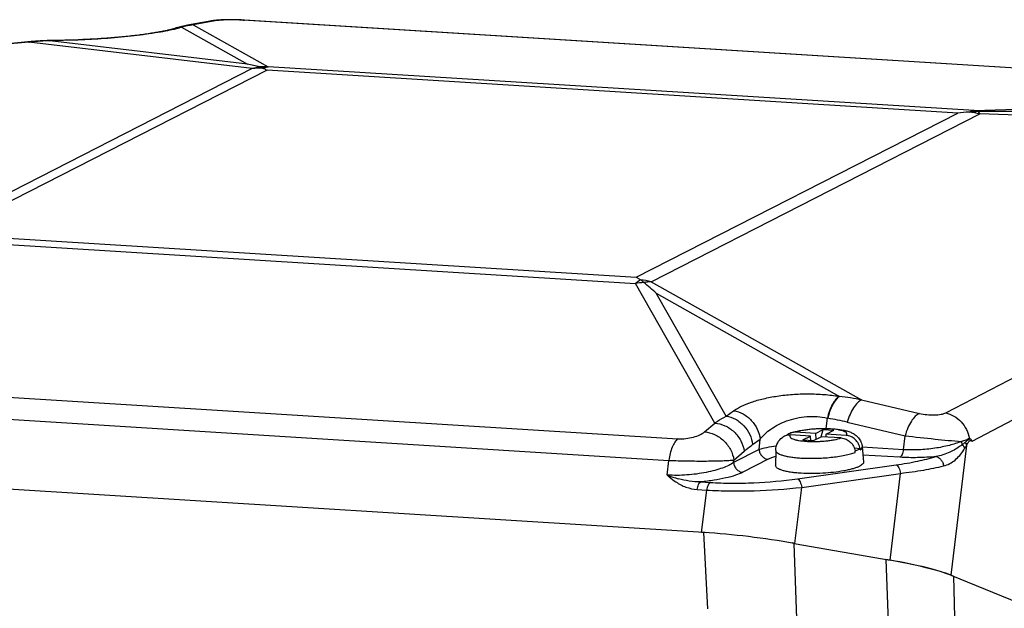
# Model space of a CAD drawing. Header units: millimetres. Extents: x 0 to 420, y 0 to 297.
# Tile 25 of 66: x 194 to 210, y 80 to 90. Entities that reach past the tile are written whole.
import ezdxf

# ---------------------------------------------------------------- set-up
doc = ezdxf.new("R2010")
doc.units = ezdxf.units.MM
doc.header["$LTSCALE"] = 23.1
doc.layers.add('COMPONENTS', color=7, linetype='CONTINUOUS')

msp = doc.modelspace()

# ---------------------------------------------------------------- linework, layer by layer
at = {"layer": 'COMPONENTS', "color": 7, "linetype": 'CONTINUOUS'}
for p, q in [((196.30356, 89.85366), (196.2837, 89.84743)), ((196.30356, 89.85366), (197.42655, 89.22852)), ((196.91222, 89.96688), (196.50105, 89.89269)), ((196.50105, 89.89269), (197.77621, 89.18284)), ((196.91238, 89.97383), (196.90118, 89.97281)), ((197.11027, 89.98221), (197.07946, 89.98181)), ((197.1404, 89.98235), (197.11027, 89.98221)), ((197.17036, 89.98225), (197.1404, 89.98235)), ((197.2003, 89.98193), (197.17036, 89.98225)), ((197.23046, 89.98137), (197.2003, 89.98193)), ((197.26072, 89.98059), (197.23046, 89.98137)), ((197.29099, 89.97958), (197.26072, 89.98059)), ((197.32119, 89.97832), (197.29099, 89.97958)), ((197.35122, 89.97682), (197.32119, 89.97832)), ((197.37687, 89.97533), (197.35122, 89.97682)), ((216.4706, 88.78615), (197.35504, 89.97401)), ((216.5005, 88.78697), (197.37687, 89.97533)), ((193.7049, 89.5979), (193.26058, 89.55805)), ((193.74343, 89.60924), (193.28832, 89.56839)), ((197.50587, 89.15051), (193.7049, 89.5979)), ((194.08732, 89.62922), (194.05488, 89.62826)), ((194.51729, 89.63689), (194.06061, 89.62471)), ((197.42655, 89.22852), (194.06061, 89.62471)), ((194.544, 89.64139), (194.08732, 89.62922)), ((194.59396, 89.64287), (194.544, 89.64139)), ((194.54875, 89.63778), (194.54408, 89.63764)), ((209.79899, 88.43574), (197.77621, 89.18284)), ((197.50587, 89.15051), (191.90998, 86.29599)), ((197.75923, 89.12361), (192.285, 86.33116)), ((209.5206, 88.39275), (197.75923, 89.12361)), ((209.79899, 88.43574), (216.22658, 88.66693)), ((204.04638, 85.6003), (209.5206, 88.39275)), ((204.30171, 85.52596), (209.89761, 88.38047)), ((217.5208, 88.11796), (209.89761, 88.38047)), ((209.3135, 83.29485), (218.13574, 87.88672)), ((209.76235, 82.81616), (218.54676, 87.38835)), ((192.00859, 86.24073), (204.03138, 85.49362)), ((192.285, 86.33116), (204.04638, 85.6003)), ((204.30171, 85.52596), (207.88227, 83.51482)), ((205.38166, 83.12091), (204.03138, 85.49362)), ((205.57492, 83.23931), (204.38602, 85.32845)), ((204.38602, 85.32845), (207.50686, 83.57553)), ((185.57773, 84.04543), (204.75114, 82.85398)), ((185.42637, 83.67769), (204.59976, 82.48624)), ((207.49985, 83.57669), (207.50686, 83.57553)), ((207.88227, 83.51482), (208.86615, 83.285)), ((205.57492, 83.23931), (205.70255, 83.3302)), ((207.28115, 83.03034), (207.29939, 83.20363)), ((207.29939, 83.20363), (207.30639, 83.20247)), ((205.20625, 82.97055), (205.38166, 83.12091)), ((207.09836, 82.94342), (207.22836, 83.00974)), ((207.19545, 82.88908), (207.22836, 83.00974)), ((207.22836, 83.00974), (207.40953, 82.99848)), ((207.27953, 82.93216), (207.40953, 82.99848)), ((207.63853, 83.13604), (208.6224, 82.90622)), ((206.02716, 82.75643), (206.15479, 82.84731)), ((206.13618, 82.67051), (206.15479, 82.84731)), ((207.01404, 82.90041), (206.67328, 82.92158)), ((207.09836, 82.94342), (206.75761, 82.9646)), ((206.88404, 82.83409), (207.01404, 82.90041)), ((206.88404, 82.83409), (207.06521, 82.82283)), ((207.01715, 82.82582), (207.01404, 82.90041)), ((207.06521, 82.82283), (207.19521, 82.88915)), ((207.09836, 82.94342), (207.1026, 82.84191)), ((207.53596, 82.86797), (207.19521, 82.88915)), ((207.28155, 82.88378), (207.27953, 82.93216)), ((207.62029, 82.91099), (207.27953, 82.93216)), ((208.59358, 82.6681), (208.6224, 82.90622)), ((209.72981, 82.85498), (209.71728, 82.85876)), ((206.13618, 82.67051), (205.70301, 82.44955)), ((206.42083, 82.65648), (206.41776, 82.39944)), ((207.85752, 82.68555), (207.75949, 82.69164)), ((207.85931, 82.66575), (207.85752, 82.68555)), ((207.89187, 82.71789), (207.91635, 82.46201)), ((208.59358, 82.6681), (207.89247, 82.71167)), ((209.66732, 82.74134), (209.40249, 80.53418)), ((205.19744, 81.25959), (184.50481, 82.54545)), ((204.57349, 82.23659), (204.59976, 82.48624)), ((205.70301, 82.44955), (205.70758, 82.493)), ((205.70758, 82.493), (205.88299, 82.64336)), ((206.29358, 82.50476), (205.86041, 82.28379)), ((207.77244, 82.64258), (207.77319, 82.64254)), ((207.77499, 82.62273), (207.77319, 82.64254)), ((208.53341, 82.53895), (207.90526, 82.57798)), ((206.79048, 82.17296), (208.47191, 82.41106)), ((206.86261, 82.0281), (208.54404, 82.26619)), ((208.36688, 80.78973), (208.54404, 82.26619)), ((205.08279, 81.99139), (205.24604, 81.98125)), ((205.14296, 82.12054), (205.30621, 82.1104)), ((205.15752, 81.26207), (205.24604, 81.98125)), ((206.74511, 81.07348), (206.86261, 82.0281)), ((205.26175, 79.96014), (205.19744, 81.25959)), ((206.78095, 79.79693), (206.73513, 81.07522)), ((206.73513, 81.07522), (208.36688, 80.78973)), ((208.29645, 80.80206), (208.34223, 79.52377)), ((209.40249, 80.53418), (219.45909, 76.42857)), ((209.44661, 80.51616), (209.47812, 79.28726))]:
    msp.add_line(p, q, dxfattribs=at)
for points in [[(196.3109, 89.86772), (196.2867, 89.86175), (196.26248, 89.85541), (196.23827, 89.8487), (196.21405, 89.8416), (196.19388, 89.8354)], [(196.40307, 89.88703), (196.38345, 89.88337), (196.35928, 89.87852), (196.3351, 89.87331), (196.3109, 89.86772)], [(196.90118, 89.97281), (196.8903, 89.97173), (196.87971, 89.9706), (196.86935, 89.9694), (196.85919, 89.96813), (196.84922, 89.96679), (196.83935, 89.96536), (196.82956, 89.96384), (196.81984, 89.96221), (196.40307, 89.88703)], [(197.07946, 89.98181), (197.06398, 89.98151), (197.04839, 89.98113), (197.03283, 89.98067), (197.01761, 89.98014), (197.0028, 89.97955), (196.98835, 89.97889), (196.97443, 89.97817), (196.96109, 89.9774), (196.94825, 89.97659), (196.93586, 89.97572), (196.92391, 89.9748), (196.91238, 89.97383)], [(196.19388, 89.8354), (196.17096, 89.82822), (196.1648, 89.82635), (196.15785, 89.82431), (196.15007, 89.8221), (196.14146, 89.81973), (196.13202, 89.81721), (196.12173, 89.81455), (196.11057, 89.81174), (196.09856, 89.80882), (196.08568, 89.80577), (196.07191, 89.8026), (196.05725, 89.79933), (196.0417, 89.79596), (196.02524, 89.79249), (196.0079, 89.78893), (195.98968, 89.7853), (195.97058, 89.78159), (195.95065, 89.77783), (195.92991, 89.77403), (195.90836, 89.77017), (195.88606, 89.76629), (195.86305, 89.76239), (195.83931, 89.75848), (195.81493, 89.75456), (195.78995, 89.75065), (195.76436, 89.74674), (195.73821, 89.74285), (195.71152, 89.73899), (195.6843, 89.73514), (195.65658, 89.73133), (195.62838, 89.72755), (195.59972, 89.7238), (195.57063, 89.7201), (195.54112, 89.71644), (195.51122, 89.71283), (195.48096, 89.70927), (195.45036, 89.70577), (195.41944, 89.70233), (195.38824, 89.69895), (195.35678, 89.69564), (195.32507, 89.6924), (195.29317, 89.68923), (195.26108, 89.68614), (195.22884, 89.68312), (195.19648, 89.68019), (195.16402, 89.67735), (195.13149, 89.67459), (195.09892, 89.67192), (195.06633, 89.66934), (195.03375, 89.66685), (195.00122, 89.66447), (194.96875, 89.66218), (194.93637, 89.65999), (194.90411, 89.6579), (194.872, 89.65591), (194.84007, 89.65403), (194.80833, 89.65226), (194.77683, 89.65059), (194.74557, 89.64903), (194.71459, 89.64758), (194.68392, 89.64624), (194.65357, 89.645), (194.62357, 89.64388), (194.59396, 89.64287)], [(194.05488, 89.62826), (194.0151, 89.62682), (193.97533, 89.62509), (193.93555, 89.62307), (193.89578, 89.62076), (193.85601, 89.61817), (193.81625, 89.61528), (193.77649, 89.61211), (193.74343, 89.60924)]]:
    msp.add_lwpolyline(points, dxfattribs=at)
for centre, radius, start, end in [((196.31424, 89.45092), 0.40288, 91.519561, 107.382379), ((196.73042, 88.21612), 1.69226, 101.083614, 104.61038), ((196.47549, 89.48396), 0.40953, 86.422486, 100.185441), ((196.72113, 88.26403), 1.64346, 97.695695, 101.086626), ((196.88667, 89.55815), 0.40953, 86.422486, 100.185441), ((196.29438, 89.44468), 0.40288, 91.519561, 107.382408), ((194.26961, 84.47374), 5.15518, 95.848324, 96.288958), ((194.27133, 84.45581), 5.17319, 92.334556, 95.847013), ((194.27823, 98.60069), 8.96699, 271.527632, 271.698916), ((194.94117, 78.50392), 11.00883, 75.852588, 76.952278), ((197.77156, 86.74213), 2.44072, 89.891002, 93.279911), ((198.00133, 87.24147), 1.97228, 100.795265, 104.549069), ((197.68951, 87.09702), 2.06168, 89.99959, 95.110184), ((210.06322, 83.85789), 4.5672, 94.406456, 96.823252), ((209.88571, 86.16237), 2.2559, 90.34392, 94.408493), ((209.44235, 86.23707), 2.19122, 78.008585, 82.923073), ((209.67703, 87.76425), 0.68247, 73.38539, 79.70541), ((210.33293, 10.30275), 78.11683, 89.917338, 90.3379528), ((204.43429, 82.92573), 2.59931, 95.723655, 98.917245), ((203.84645, 83.38256), 2.19122, 78.008586, 82.922974), ((204.45737, 83.52044), 2.01155, 94.438028, 98.067646), ((187.44924, 66.08441), 25.63567, 48.648809, 49.273924), ((206.85071, 78.32666), 5.28973, 78.754502, 82.874517), ((206.45676, 78.09093), 5.18167, 76.816664, 80.562645), ((209.01874, 83.49702), 0.94147, 306.077285, 307.768258), ((209.80517, 82.84083), 0.22753, 188.496972, 202.765099), ((208.94891, 83.60209), 1.06734, 307.277104, 310.410481), ((208.75895, 83.22237), 1.02708, 327.087724, 328.697514), ((207.5081, 82.59851), 0.26798, 5.186131, 9.466077), ((205.27138, 84.05856), 1.95106, 249.041487, 254.84443)]:
    msp.add_arc(centre, radius, start, end, dxfattribs=at)
for centre, major_axis, ratio, start_param, end_param in [((205.96939, 80.93029), (1.98526, -0.24238), 0.12743709, 1.96188232, 2.00760367), ((206.07358, 80.90191), (2.01214, -0.26177), 0.13343504, 1.25319488, 2.03859305), ((205.96939, 80.93029), (1.98526, -0.24238), 0.12743709, 7.46815686, 7.49329916), ((207.6349, 80.62874), (2.01214, -0.26177), 0.13343504, 0.46779672, 1.25319488), ((207.59096, 80.64659), (1.98527, -0.24235), 0.12743105, 0.43729908, 1.18485685)]:
    msp.add_ellipse(centre, major_axis=major_axis, ratio=ratio, start_param=start_param, end_param=end_param, dxfattribs=at)
for points, knots in [([(197.35504, 89.97401), (197.31298, 89.97662), (197.22805, 89.97996), (197.10605, 89.98048), (197.01163, 89.97735), (196.94897, 89.97219), (196.92331, 89.96888), (196.91222, 89.96688)], [0, 0, 0, 0, 0.28511717, 0.57474174, 0.82513238, 0.92382609, 1, 1, 1, 1]), ([(196.17665, 89.81829), (196.12827, 89.80664), (196.02183, 89.78431), (195.77826, 89.74233), (195.43171, 89.69758), (194.99548, 89.6582), (194.69628, 89.64223), (194.54875, 89.63778)], [0, 0, 0, 0, 0.09103925, 0.19887417, 0.45207391, 0.72999498, 1, 1, 1, 1]), ([(196.2837, 89.84743), (196.27574, 89.84493), (196.24033, 89.83426), (196.2045, 89.82499), (196.17665, 89.81829)], [0, 0, 0, 0, 0.22545039, 1, 1, 1, 1]), ([(193.7049, 89.5979), (193.70798, 89.59947), (193.7202, 89.60505), (193.73349, 89.60835), (193.74343, 89.60924)], [0, 0, 0, 0, 0.25710235, 1, 1, 1, 1]), ([(197.68952, 89.1587), (197.69669, 89.16138), (197.72502, 89.17132), (197.75421, 89.17882), (197.77621, 89.18284)], [0, 0, 0, 0, 0.25496683, 1, 1, 1, 1]), ([(197.63192, 89.17885), (197.63673, 89.17764), (197.65635, 89.1722), (197.67546, 89.16498), (197.68953, 89.1587)], [0, 0, 0, 0, 0.24340893, 1, 1, 1, 1]), ([(197.68952, 89.1587), (197.69535, 89.1561), (197.71898, 89.14521), (197.7421, 89.13321), (197.75923, 89.12361)], [0, 0, 0, 0, 0.24524995, 1, 1, 1, 1]), ([(209.71231, 88.41159), (209.71948, 88.41428), (209.74781, 88.42421), (209.777, 88.43172), (209.79899, 88.43574)], [0, 0, 0, 0, 0.25496671, 1, 1, 1, 1]), ([(209.89761, 88.38047), (209.89555, 88.3839), (209.8876, 88.39683), (209.87898, 88.40936), (209.87217, 88.41823)], [0, 0, 0, 0, 0.26347193, 1, 1, 1, 1]), ([(204.11642, 85.55708), (204.10921, 85.55241), (204.07985, 85.53267), (204.05183, 85.51094), (204.03138, 85.49362)], [0, 0, 0, 0, 0.24271823, 1, 1, 1, 1]), ([(204.11642, 85.55708), (204.11061, 85.56099), (204.08771, 85.5761), (204.06421, 85.59031), (204.04638, 85.6003)], [0, 0, 0, 0, 0.25517801, 1, 1, 1, 1]), ([(204.17506, 85.51208), (204.17023, 85.51625), (204.15134, 85.53208), (204.13157, 85.54688), (204.11642, 85.55708)], [0, 0, 0, 0, 0.25887347, 1, 1, 1, 1]), ([(205.70255, 83.3302), (205.74421, 83.35986), (205.84261, 83.41533), (206.01333, 83.48307), (206.21774, 83.54031), (206.45124, 83.58425), (206.70673, 83.61209), (206.97402, 83.62152), (207.24037, 83.61127), (207.41532, 83.59069), (207.49985, 83.57669)], [0, 0, 0, 0, 0.08302257, 0.18236896, 0.29760912, 0.42709319, 0.56767091, 0.71443118, 0.86089719, 1, 1, 1, 1]), ([(207.49985, 83.57669), (207.4768, 83.56216), (207.43219, 83.51858), (207.37797, 83.43324), (207.33166, 83.32565), (207.30889, 83.24582), (207.29939, 83.20363)], [0, 0, 0, 0, 0.18930971, 0.42485633, 0.69960152, 1, 1, 1, 1]), ([(207.50686, 83.57553), (207.4838, 83.561), (207.4392, 83.51742), (207.38497, 83.43208), (207.33867, 83.32449), (207.31589, 83.24466), (207.30639, 83.20247)], [0, 0, 0, 0, 0.18930971, 0.42485633, 0.69960152, 1, 1, 1, 1]), ([(207.88227, 83.51482), (207.85618, 83.50372), (207.80374, 83.46341), (207.73861, 83.37787), (207.68086, 83.26582), (207.65125, 83.1811), (207.63853, 83.13604)], [0, 0, 0, 0, 0.18433046, 0.41855169, 0.69565264, 1, 1, 1, 1]), ([(205.70255, 83.3302), (205.75878, 83.32196), (205.84254, 83.29292), (205.94005, 83.22895), (206.02876, 83.14799), (206.11401, 83.02265), (206.14808, 82.90594), (206.15479, 82.84731)], [0, 0, 0, 0, 0.24136322, 0.36672481, 0.49397779, 0.74937496, 1, 1, 1, 1]), ([(205.38166, 83.12091), (205.39755, 83.1317), (205.46055, 83.17344), (205.52548, 83.21227), (205.57492, 83.23931)], [0, 0, 0, 0, 0.25421544, 1, 1, 1, 1]), ([(205.57492, 83.23931), (205.63116, 83.23107), (205.71492, 83.20203), (205.81243, 83.13806), (205.90113, 83.0571), (205.98638, 82.93176), (206.02046, 82.81506), (206.02716, 82.75643)], [0, 0, 0, 0, 0.24136322, 0.36672481, 0.49397779, 0.74937496, 1, 1, 1, 1]), ([(206.15479, 82.84731), (206.20556, 82.91336), (206.34418, 83.03911), (206.61578, 83.17547), (206.94668, 83.24711), (207.18543, 83.23234), (207.29939, 83.20363)], [0, 0, 0, 0, 0.19912088, 0.43957987, 0.71908841, 1, 1, 1, 1]), ([(208.86615, 83.285), (208.84005, 83.2739), (208.78761, 83.23359), (208.72248, 83.14804), (208.66473, 83.03599), (208.63512, 82.95128), (208.6224, 82.90622)], [0, 0, 0, 0, 0.18433045, 0.41855168, 0.69565264, 1, 1, 1, 1]), ([(208.86615, 83.285), (208.90832, 83.27515), (208.99479, 83.26164), (209.11937, 83.25674), (209.21547, 83.26487), (209.27782, 83.27972), (209.30291, 83.28934), (209.3135, 83.29485)], [0, 0, 0, 0, 0.28643616, 0.57675517, 0.82329549, 0.92106579, 1, 1, 1, 1]), ([(209.3135, 83.29485), (209.36283, 83.2845), (209.46025, 83.2461), (209.58296, 83.1464), (209.67405, 83.01391), (209.70807, 82.91117), (209.71728, 82.85876)], [0, 0, 0, 0, 0.2410047, 0.4907491, 0.74556567, 1, 1, 1, 1]), ([(205.38166, 83.12091), (205.4412, 83.11734), (205.53154, 83.09331), (205.63841, 83.03272), (205.73704, 82.95293), (205.83364, 82.82585), (205.87434, 82.70446), (205.88299, 82.64336)], [0, 0, 0, 0, 0.240827, 0.3666829, 0.49462596, 0.75083508, 1, 1, 1, 1]), ([(206.75422, 82.97709), (206.80527, 82.99014), (206.91488, 83.01046), (207.0855, 83.02768), (207.26107, 83.03281), (207.42808, 83.02535), (207.5569, 83.00762), (207.64919, 82.98356), (207.71354, 82.95893), (207.77581, 82.92276), (207.83242, 82.87017), (207.87529, 82.8003), (207.8892, 82.74576), (207.89187, 82.71789)], [0, 0, 0, 0, 0.12316422, 0.25995919, 0.40050689, 0.53327657, 0.65039043, 0.70354882, 0.75588956, 0.81096934, 0.87087613, 0.93456568, 1, 1, 1, 1]), ([(207.62029, 82.91099), (207.62549, 82.91609), (207.63227, 82.92489), (207.63339, 82.93866), (207.63013, 82.94812), (207.62329, 82.95697), (207.60842, 82.96919), (207.58073, 82.98256), (207.53822, 82.99581), (207.46102, 83.0118), (207.37146, 83.02072), (207.27298, 83.02462), (207.19226, 83.02456), (207.11024, 83.02147), (207.02926, 83.0154), (206.95166, 83.00657), (206.86092, 82.99217), (206.79665, 82.97757), (206.75761, 82.9646)], [0, 0, 0, 0, 0.02342893, 0.03319497, 0.0432473, 0.05481474, 0.06869486, 0.1047627, 0.15259263, 0.21163402, 0.35773179, 0.44106359, 0.52828328, 0.61699259, 0.70474304, 0.78912089, 0.86781861, 1, 1, 1, 1]), ([(204.75114, 82.85398), (204.73155, 82.8374), (204.69512, 82.79181), (204.65314, 82.70695), (204.61982, 82.60261), (204.60528, 82.52636), (204.59977, 82.48624)], [0, 0, 0, 0, 0.19030849, 0.42568163, 0.69962586, 1, 1, 1, 1]), ([(204.75114, 82.85398), (204.7965, 82.85116), (204.88771, 82.8549), (205.01547, 82.87908), (205.12329, 82.91664), (205.18365, 82.95118), (205.20625, 82.97055)], [0, 0, 0, 0, 0.28524139, 0.56959477, 0.8132024, 1, 1, 1, 1]), ([(205.20625, 82.97055), (205.26579, 82.96698), (205.35613, 82.94295), (205.463, 82.88236), (205.56163, 82.80257), (205.65823, 82.67549), (205.69892, 82.5541), (205.70758, 82.493)], [0, 0, 0, 0, 0.240827, 0.3666829, 0.49462596, 0.75083508, 1, 1, 1, 1]), ([(206.42083, 82.65648), (206.42135, 82.70045), (206.44379, 82.78639), (206.50102, 82.85244), (206.53289, 82.87805)], [0, 0, 0, 0, 0.51827257, 1, 1, 1, 1]), ([(206.67328, 82.92158), (206.66808, 82.91648), (206.6613, 82.90768), (206.66018, 82.89391), (206.66344, 82.88445), (206.67028, 82.8756), (206.68515, 82.86338), (206.71284, 82.85001), (206.75535, 82.83677), (206.83255, 82.82077), (206.9221, 82.81185), (207.02058, 82.80795), (207.1013, 82.80801), (207.18333, 82.8111), (207.26431, 82.81717), (207.34191, 82.826), (207.43265, 82.8404), (207.49692, 82.855), (207.53596, 82.86797)], [0, 0, 0, 0, 0.02342893, 0.03319497, 0.0432473, 0.05481474, 0.06869486, 0.1047627, 0.15259263, 0.21163402, 0.35773179, 0.44106359, 0.52828328, 0.61699259, 0.70474304, 0.78912089, 0.86781861, 1, 1, 1, 1]), ([(206.75761, 82.9646), (206.75053, 82.96504), (206.72255, 82.96544), (206.69446, 82.96024), (206.67478, 82.95324)], [0, 0, 0, 0, 0.25338257, 1, 1, 1, 1]), ([(206.67479, 82.95324), (206.68107, 82.95546), (206.70726, 82.96432), (206.73388, 82.97189), (206.75422, 82.97709)], [0, 0, 0, 0, 0.24075131, 1, 1, 1, 1]), ([(207.53596, 82.86797), (207.56374, 82.86625), (207.62027, 82.85174), (207.6932, 82.80188), (207.74773, 82.72986), (207.76752, 82.67211), (207.77244, 82.64258)], [0, 0, 0, 0, 0.2384978, 0.48745821, 0.74353157, 1, 1, 1, 1]), ([(207.85676, 82.6856), (207.85184, 82.71512), (207.83206, 82.77288), (207.77752, 82.8449), (207.70459, 82.89476), (207.64807, 82.90926), (207.62029, 82.91099)], [0, 0, 0, 0, 0.25646843, 0.51254179, 0.7615022, 1, 1, 1, 1]), ([(208.6224, 82.90622), (208.79228, 82.88613), (209.11134, 82.85115), (209.43077, 82.81969), (209.58014, 82.80722)], [0, 0, 0, 0, 0.53300322, 1, 1, 1, 1]), ([(209.71728, 82.85876), (209.6976, 82.84856), (209.65247, 82.82941), (209.60585, 82.81453), (209.58014, 82.80722)], [0, 0, 0, 0, 0.45331299, 1, 1, 1, 1]), ([(209.64082, 82.7894), (209.65627, 82.80255), (209.6837, 82.82692), (209.71418, 82.84906), (209.72971, 82.85503)], [0, 0, 0, 0, 0.54947699, 1, 1, 1, 1]), ([(209.66732, 82.74134), (209.67416, 82.75442), (209.68435, 82.77356), (209.6992, 82.79724), (209.71048, 82.81176), (209.72299, 82.82211), (209.73715, 82.82519), (209.7503, 82.82208), (209.75834, 82.81829), (209.76235, 82.81616)], [0, 0, 0, 0, 0.31805201, 0.46718266, 0.6017408, 0.71412982, 0.80887052, 0.90201295, 1, 1, 1, 1]), ([(209.76235, 82.81616), (209.75828, 82.82474), (209.75007, 82.83948), (209.73715, 82.8528), (209.72981, 82.85498)], [0, 0, 0, 0, 0.55380446, 1, 1, 1, 1]), ([(205.88299, 82.64336), (205.89482, 82.6535), (205.94162, 82.69276), (205.9901, 82.73003), (206.02716, 82.75643)], [0, 0, 0, 0, 0.25507598, 1, 1, 1, 1]), ([(206.43098, 82.72719), (206.37404, 82.72037), (206.27491, 82.70591), (206.17687, 82.68385), (206.13618, 82.67051)], [0, 0, 0, 0, 0.57254651, 1, 1, 1, 1]), ([(206.13618, 82.67051), (206.13779, 82.64956), (206.14856, 82.60781), (206.18396, 82.55467), (206.23401, 82.51708), (206.27396, 82.50598), (206.29358, 82.50476)], [0, 0, 0, 0, 0.25513916, 0.51155273, 0.76136879, 1, 1, 1, 1]), ([(206.42083, 82.65629), (206.42077, 82.64841), (206.42762, 82.63027), (206.45225, 82.60907), (206.48927, 82.58968), (206.53924, 82.57219), (206.6013, 82.55676), (206.67444, 82.54378), (206.75721, 82.53353), (206.81554, 82.52885), (206.84602, 82.52696)], [0, 0, 0, 0, 0.05111645, 0.1174427, 0.20674216, 0.32098694, 0.45963889, 0.62087596, 0.80206131, 1, 1, 1, 1]), ([(207.85752, 82.68555), (207.84629, 82.67713), (207.81878, 82.66115), (207.78964, 82.64878), (207.77319, 82.64254)], [0, 0, 0, 0, 0.44385139, 1, 1, 1, 1]), ([(207.85931, 82.66575), (207.86908, 82.67306), (207.88542, 82.68723), (207.89272, 82.70897), (207.89187, 82.71789)], [0, 0, 0, 0, 0.57638138, 1, 1, 1, 1]), ([(208.59358, 82.6681), (208.58966, 82.63953), (208.5801, 82.59968), (208.556, 82.55709), (208.54111, 82.54288), (208.53341, 82.53895)], [0, 0, 0, 0, 0.59180918, 0.82269833, 1, 1, 1, 1]), ([(209.58014, 82.80722), (209.51404, 82.78071), (209.36515, 82.73486), (209.12323, 82.68779), (208.86102, 82.66221), (208.68156, 82.6623), (208.59358, 82.6681)], [0, 0, 0, 0, 0.21302559, 0.46446452, 0.7362506, 1, 1, 1, 1]), ([(209.57315, 82.7361), (209.51358, 82.69267), (209.37809, 82.61469), (209.22902, 82.56521), (209.14877, 82.55054)], [0, 0, 0, 0, 0.4747006, 1, 1, 1, 1]), ([(209.27931, 82.39189), (209.31517, 82.4007), (209.38461, 82.42722), (209.47656, 82.49028), (209.55556, 82.5707), (209.6003, 82.63202), (209.62119, 82.6643)], [0, 0, 0, 0, 0.24759499, 0.49253792, 0.74218044, 1, 1, 1, 1]), ([(209.59536, 82.75279), (209.60012, 82.74795), (209.6171, 82.72897), (209.6305, 82.70646), (209.63652, 82.68874)], [0, 0, 0, 0, 0.26608493, 1, 1, 1, 1]), ([(209.64082, 82.7894), (209.64382, 82.78561), (209.65466, 82.77081), (209.66316, 82.7542), (209.66732, 82.74134)], [0, 0, 0, 0, 0.26342612, 1, 1, 1, 1]), ([(204.59976, 82.48624), (204.7057, 82.48203), (204.91888, 82.47643), (205.22415, 82.47474), (205.4596, 82.4786), (205.61568, 82.48562), (205.67973, 82.4902), (205.70758, 82.493)], [0, 0, 0, 0, 0.28697466, 0.57712174, 0.82625689, 0.92423281, 1, 1, 1, 1]), ([(206.41953, 82.55174), (206.39593, 82.54501), (206.35315, 82.53139), (206.31168, 82.51399), (206.29358, 82.50476)], [0, 0, 0, 0, 0.5469872, 1, 1, 1, 1]), ([(206.84602, 82.52696), (206.93047, 82.52171), (207.10248, 82.51932), (207.35315, 82.53467), (207.55157, 82.56252), (207.6892, 82.59423), (207.74849, 82.61267), (207.77499, 82.62273)], [0, 0, 0, 0, 0.27036939, 0.54889381, 0.80196313, 0.9094239, 1, 1, 1, 1]), ([(208.47191, 82.41106), (208.59433, 82.42839), (208.82174, 82.46687), (209.04621, 82.52055), (209.14877, 82.55054)], [0, 0, 0, 0, 0.53641473, 1, 1, 1, 1]), ([(209.14877, 82.55054), (209.0448, 82.54096), (208.83964, 82.52952), (208.63411, 82.53269), (208.53341, 82.53895)], [0, 0, 0, 0, 0.508566, 1, 1, 1, 1]), ([(209.14877, 82.55054), (209.16447, 82.54818), (209.19665, 82.53517), (209.23609, 82.49875), (209.26551, 82.44945), (209.27636, 82.41143), (209.27925, 82.39187)], [0, 0, 0, 0, 0.21860764, 0.4627857, 0.72763134, 1, 1, 1, 1]), ([(205.70301, 82.44955), (205.67651, 82.43139), (205.6143, 82.39695), (205.50718, 82.35302), (205.37929, 82.31335), (205.1782, 82.26677), (204.90732, 82.23153), (204.68428, 82.22887), (204.57349, 82.23659)], [0, 0, 0, 0, 0.08276525, 0.18241504, 0.29793153, 0.42735696, 0.71387258, 1, 1, 1, 1]), ([(205.70301, 82.44955), (205.70462, 82.42859), (205.71539, 82.38685), (205.75079, 82.3337), (205.80084, 82.29611), (205.84079, 82.28501), (205.86041, 82.28379)], [0, 0, 0, 0, 0.25513916, 0.51155273, 0.76136879, 1, 1, 1, 1]), ([(206.85092, 82.26749), (206.81984, 82.26942), (206.76037, 82.2742), (206.67598, 82.28465), (206.60142, 82.29789), (206.53817, 82.31364), (206.48727, 82.33148), (206.44959, 82.35126), (206.42455, 82.3729), (206.41767, 82.39141), (206.41776, 82.39944)], [0, 0, 0, 0, 0.1980072, 0.37931156, 0.5405884, 0.67925734, 0.793467, 0.88268907, 0.94891985, 1, 1, 1, 1]), ([(207.91635, 82.46201), (207.91703, 82.45495), (207.91325, 82.43852), (207.89514, 82.41712), (207.86657, 82.39653), (207.82725, 82.3765), (207.77766, 82.3572), (207.7184, 82.33895), (207.65039, 82.32206), (207.54573, 82.30099), (207.40167, 82.28054), (207.21961, 82.26553), (207.03425, 82.26034), (206.91098, 82.26376), (206.85092, 82.26749)], [0, 0, 0, 0, 0.01904683, 0.04272255, 0.07376902, 0.11309974, 0.16077084, 0.21639962, 0.27932886, 0.34871149, 0.50274019, 0.6693892, 0.83856222, 1, 1, 1, 1]), ([(208.47191, 82.41106), (208.48067, 82.40728), (208.49795, 82.39163), (208.52643, 82.34398), (208.53876, 82.29875), (208.54404, 82.26619)], [0, 0, 0, 0, 0.17225927, 0.4044444, 1, 1, 1, 1]), ([(208.54404, 82.26619), (208.67677, 82.28147), (208.92328, 82.3157), (209.16749, 82.36439), (209.27931, 82.39189)], [0, 0, 0, 0, 0.53710701, 1, 1, 1, 1]), ([(204.57349, 82.23659), (204.58495, 82.22604), (204.63124, 82.18465), (204.68053, 82.14649), (204.7193, 82.12075)], [0, 0, 0, 0, 0.2507272, 1, 1, 1, 1]), ([(205.14296, 82.12054), (205.0779, 82.11992), (204.9489, 82.13112), (204.82283, 82.15871), (204.76129, 82.17536)], [0, 0, 0, 0, 0.5051194, 1, 1, 1, 1]), ([(205.86041, 82.28379), (205.82038, 82.26337), (205.72454, 82.22659), (205.56003, 82.1826), (205.36189, 82.14556), (205.21876, 82.12785), (205.14296, 82.12054)], [0, 0, 0, 0, 0.18243656, 0.41486948, 0.69083578, 1, 1, 1, 1]), ([(205.30621, 82.1104), (205.42697, 82.10289), (205.67493, 82.0952), (206.17079, 82.10508), (206.54498, 82.1382), (206.79048, 82.17296)], [0, 0, 0, 0, 0.24401338, 0.49995758, 1, 1, 1, 1]), ([(206.79048, 82.17296), (206.79924, 82.16919), (206.81653, 82.15354), (206.845, 82.10588), (206.85733, 82.06065), (206.86261, 82.0281)], [0, 0, 0, 0, 0.17225927, 0.4044444, 1, 1, 1, 1]), ([(204.7193, 82.12075), (204.7732, 82.08497), (204.88909, 82.02391), (205.01788, 81.99542), (205.08279, 81.99139)], [0, 0, 0, 0, 0.49868553, 1, 1, 1, 1]), ([(205.08279, 81.99139), (205.08672, 82.01996), (205.09628, 82.05981), (205.12038, 82.1024), (205.13527, 82.11661), (205.14296, 82.12054)], [0, 0, 0, 0, 0.59180877, 0.82269857, 1, 1, 1, 1]), ([(205.30621, 82.1104), (205.29851, 82.10647), (205.28362, 82.09226), (205.25953, 82.04966), (205.24996, 82.00982), (205.24604, 81.98125)], [0, 0, 0, 0, 0.17730167, 0.40819082, 1, 1, 1, 1]), ([(205.24604, 81.98125), (205.37742, 81.97327), (205.64707, 81.96406), (206.18675, 81.96929), (206.59443, 81.9973), (206.86261, 82.0281)], [0, 0, 0, 0, 0.24391373, 0.49974839, 1, 1, 1, 1]), ([(190.38629, 80.64027), (190.61849, 80.62584), (191.08611, 80.55423), (191.99831, 80.24919), (193.05099, 79.57462), (194.02582, 78.41231), (194.63096, 77.0109), (194.80223, 75.51657), (194.55899, 74.30727), (194.14273, 73.45809), (193.73384, 72.90048), (193.23693, 72.43343), (192.85502, 72.19058), (192.65563, 72.08886)], [0, 0, 0, 0, 0.06036363, 0.12199251, 0.24861359, 0.37892415, 0.51012382, 0.63908556, 0.76351437, 0.82401604, 0.88338943, 0.94192016, 1, 1, 1, 1]), ([(192.67724, 72.101), (192.87274, 72.20663), (193.24634, 72.45641), (193.73004, 72.93063), (194.12577, 73.4924), (194.52515, 74.34332), (194.75008, 75.54772), (194.56448, 77.02959), (193.95302, 78.41536), (192.97947, 79.56255), (191.93311, 80.22754), (191.02773, 80.52831), (190.56383, 80.599), (190.33347, 80.61332)], [0, 0, 0, 0, 0.0580756, 0.11664798, 0.17609293, 0.23667835, 0.36125813, 0.49027332, 0.62141792, 0.75160729, 0.8781025, 0.9396782, 1, 1, 1, 1]), ([(194.50622, 75.85917), (194.48375, 76.39734), (194.25165, 77.47753), (193.55164, 78.66238), (192.79225, 79.43387), (192.14497, 79.90138), (191.44076, 80.24253), (190.94225, 80.37961), (190.69222, 80.42294)], [0, 0, 0, 0, 0.25284086, 0.50799072, 0.63451685, 0.75899065, 0.88088661, 1, 1, 1, 1])]:
    msp.add_open_spline(points, degree=3, knots=knots, dxfattribs=at)
for points in [[(197.35504, 89.97401), (197.36221, 89.97532), (197.3696, 89.97579), (197.37687, 89.97533)], [(194.06061, 89.62471), (194.06922, 89.62741), (194.07829, 89.62898), (194.08732, 89.62922)], [(194.51729, 89.63689), (194.5259, 89.63958), (194.53497, 89.64115), (194.544, 89.64139)], [(206.53288, 82.87805), (206.55567, 82.89639), (206.58329, 82.9098), (206.61177, 82.9165)], [(206.67478, 82.95324), (206.65187, 82.94509), (206.63013, 82.93242), (206.61175, 82.9165)], [(206.61177, 82.9165), (206.6318, 82.92122), (206.65275, 82.92286), (206.67328, 82.92158)], [(209.63652, 82.68874), (209.64708, 82.7061), (209.65729, 82.72367), (209.66732, 82.74134)]]:
    msp.add_open_spline(points, degree=3, dxfattribs=at)

doc.saveas('drawing.dxf')
